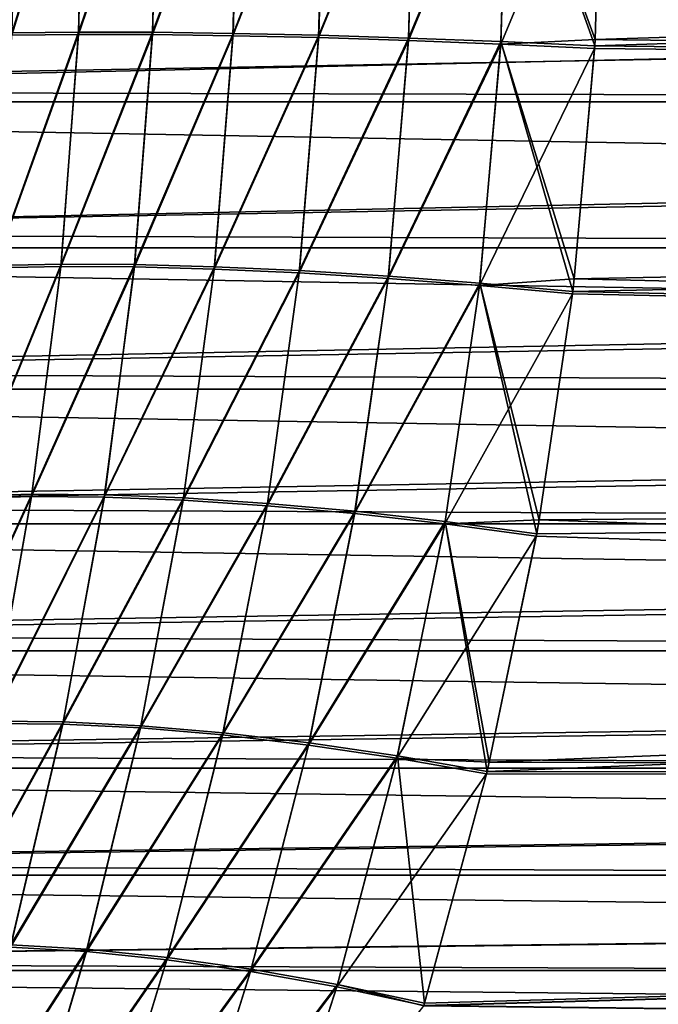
# Model space of a CAD drawing. Header units: metres. Extents: x -13 to 104, y -17 to 17.
# Tile 17 of 235: x 13.51 to 15.14, y -3.08 to -0.56. Entities that reach past the tile are written whole.
import ezdxf

# ---------------------------------------------------------------- set-up
doc = ezdxf.new("R2010")
doc.units = ezdxf.units.M
doc.layers.add('solid_508351', color=7, linetype='CONTINUOUS')

msp = doc.modelspace()

# ---------------------------------------------------------------- linework, layer by layer
at = {"layer": 'solid_508351'}
for points in [[(13.673754, 0, 11.002976), (13.48861, -0.592141, 11.155678), (13.659101, -0.590447, 10.98533)], [(13.673754, 0, 11.002976), (13.502977, 0, 11.173753), (13.48861, -0.592141, 11.155678)], [(13.86387, 0, 10.85403), (13.659101, -0.590447, 10.98533), (13.848793, -0.591004, 10.836655)], [(13.86387, 0, 10.85403), (13.673754, 0, 11.002976), (13.659101, -0.590447, 10.98533)], [(14.070553, 0, 10.729086), (13.848793, -0.591004, 10.836655), (14.054935, -0.593802, 10.711812)], [(14.070553, 0, 10.729086), (13.86387, 0, 10.85403), (13.848793, -0.591004, 10.836655)], [(14.29079, 0, 10.629965), (14.054935, -0.593802, 10.711812), (14.274532, -0.598802, 10.612614)], [(14.29079, 0, 10.629965), (14.070553, 0, 10.729086), (14.054935, -0.593802, 10.711812)], [(14.521368, 0, 10.558114), (14.274532, -0.598802, 10.612614), (14.504395, -0.605931, 10.540502)], [(14.521368, 0, 10.558114), (14.29079, 0, 10.629965), (14.274532, -0.598802, 10.612614)], [(14.758926, 0, 10.51458), (14.504395, -0.605931, 10.540502), (14.741187, -0.615086, 10.496523)], [(14.758926, 0, 10.51458), (14.521368, 0, 10.558114), (14.504395, -0.605931, 10.540502)], [(14.740829, -0.621287, -10.496156), (15, 0, -10.5), (14.982491, -0.609175, -10.482314)], [(14.740829, -0.621287, -10.496156), (14.758926, 0, -10.514581), (15, 0, -10.5)], [(14.758926, 0, 10.51458), (14.741187, -0.615086, 10.496523), (14.981497, -0.626085, 10.481318)], [(14.758926, 0, 10.51458), (14.982491, -0.609177, 10.482314), (15, 0, 10.5)], [(14.758926, 0, 10.51458), (14.981497, -0.626085, 10.481318), (14.982491, -0.609177, 10.482314)], [(14.982491, -0.609177, 10.482314), (14.981497, -0.626085, 10.481318), (34.5, 0, 10.5)], [(34.5, -0.845092, 10.465934), (34.5, 0, 10.5), (14.981497, -0.626085, 10.481318)], [(14.982491, -0.609175, -10.482314), (15, 0, -10.5), (34.5, -0.845092, -10.465934)], [(14.982491, -0.609177, 10.482314), (34.5, 0, 10.5), (15, 0, 10.5)], [(34.5, -0.845092, -10.465934), (15, 0, -10.5), (34.5, 0, -10.5)], [(13.488329, -0.598114, -11.155299), (13.502978, 0, -11.173753), (13.673755, 0, -11.002976)], [(13.488329, -0.598114, -11.155299), (13.673755, 0, -11.002976), (13.658813, -0.596404, -10.984962)], [(13.658813, -0.596404, -10.984962), (13.673755, 0, -11.002976), (13.863871, 0, -10.854031)], [(13.658813, -0.596404, -10.984962), (13.863871, 0, -10.854031), (13.848496, -0.596966, -10.836296)], [(13.848496, -0.596966, -10.836296), (13.863871, 0, -10.854031), (14.070554, 0, -10.729086)], [(13.848496, -0.596966, -10.836296), (14.070554, 0, -10.729086), (14.054626, -0.599792, -10.711457)], [(14.054626, -0.599792, -10.711457), (14.070554, 0, -10.729086), (14.290791, 0, -10.629966)], [(14.054626, -0.599792, -10.711457), (14.290791, 0, -10.629966), (14.274209, -0.604842, -10.61226)], [(14.274209, -0.604842, -10.61226), (14.290791, 0, -10.629966), (14.521369, 0, -10.558115)], [(14.274209, -0.604842, -10.61226), (14.521369, 0, -10.558115), (14.504056, -0.612042, -10.540143)], [(14.504056, -0.612042, -10.540143), (14.521369, 0, -10.558115), (14.758926, 0, -10.514581)], [(14.504056, -0.612042, -10.540143), (14.758926, 0, -10.514581), (14.740829, -0.621287, -10.496156)], [(27, -0.392097, -3.729444), (11.493976, -0.372193, -3.731491), (11.476048, -0.74183, -3.675906)], [(27, -0.392097, 3.729444), (11.476051, -0.741788, 3.675915), (11.493976, -0.37218, 3.731492)], [(29.872829, -0.769216, -3.619143), (9.272829, -0.769216, -3.619143), (9.272829, -0.386774, -3.679723)], [(29.872829, -0.769216, -3.619143), (9.272829, -0.386774, -3.679723), (29.872829, -0.386774, -3.679723)], [(29.872829, -0.386774, 3.679723), (9.272829, -0.386774, 3.679723), (9.272829, -0.769216, 3.619143)], [(29.872829, -0.769216, 3.619143), (29.872829, -0.386774, 3.679723), (9.272829, -0.769216, 3.619143)], [(27, -0.392097, -3.729444), (11.476048, -0.74183, -3.675906), (27, -0.779708, -3.668041)], [(27, -0.779708, 3.668041), (11.476051, -0.741788, 3.675915), (27, -0.392097, 3.729444)], [(13.658813, -0.596404, -10.984962), (13.613606, -1.190696, -10.931473), (13.443976, -1.194099, -11.100644)], [(13.488329, -0.598114, -11.155299), (13.658813, -0.596404, -10.984962), (13.443976, -1.194099, -11.100644)], [(13.659101, -0.590447, 10.98533), (13.444557, -1.188164, 11.101377), (13.614199, -1.184778, 10.932188)], [(13.659101, -0.590447, 10.98533), (13.48861, -0.592141, 11.155678), (13.444557, -1.188164, 11.101377)], [(13.658813, -0.596404, -10.984962), (13.848496, -0.596966, -10.836296), (13.613606, -1.190696, -10.931473)], [(13.848496, -0.596966, -10.836296), (13.802052, -1.191752, -10.783512), (13.613606, -1.190696, -10.931473)], [(13.848793, -0.591004, 10.836655), (13.659101, -0.590447, 10.98533), (13.614199, -1.184778, 10.932188)], [(13.848793, -0.591004, 10.836655), (13.614199, -1.184778, 10.932188), (13.802662, -1.185829, 10.784217)], [(13.848496, -0.596966, -10.836296), (14.054626, -0.599792, -10.711457), (13.802052, -1.191752, -10.783512)], [(14.054626, -0.599792, -10.711457), (14.006609, -1.197252, -10.658887), (13.802052, -1.191752, -10.783512)], [(14.054935, -0.593802, 10.711812), (13.848793, -0.591004, 10.836655), (13.802662, -1.185829, 10.784217)], [(14.054935, -0.593802, 10.711812), (13.802662, -1.185829, 10.784217), (14.00724, -1.191304, 10.659587)], [(14.054626, -0.599792, -10.711457), (14.274209, -0.604842, -10.61226), (14.006609, -1.197252, -10.658887)], [(14.274209, -0.604842, -10.61226), (14.224341, -1.207117, -10.559385), (14.006609, -1.197252, -10.658887)], [(14.274532, -0.598802, 10.612614), (14.054935, -0.593802, 10.711812), (14.00724, -1.191304, 10.659587)], [(14.274532, -0.598802, 10.612614), (14.00724, -1.191304, 10.659587), (14.224998, -1.201122, 10.560088)], [(14.274209, -0.604842, -10.61226), (14.504056, -0.612042, -10.540143), (14.224341, -1.207117, -10.559385)], [(14.504395, -0.605931, 10.540502), (14.274532, -0.598802, 10.612614), (14.224998, -1.201122, 10.560088)], [(14.504056, -0.612042, -10.540143), (14.452125, -1.221206, -10.486435), (14.224341, -1.207117, -10.559385)], [(14.504395, -0.605931, 10.540502), (14.224998, -1.201122, 10.560088), (14.452808, -1.215145, 10.487148)], [(14.504056, -0.612042, -10.540143), (14.740829, -0.621287, -10.496156), (14.452125, -1.221206, -10.486435)], [(14.740829, -0.621287, -10.496156), (14.686688, -1.239316, -10.441084), (14.452125, -1.221206, -10.486435)], [(14.741187, -0.615086, 10.496523), (14.504395, -0.605931, 10.540502), (14.452808, -1.215145, 10.487148)], [(14.741187, -0.615086, 10.496523), (14.452808, -1.215145, 10.487148), (14.687404, -1.233169, 10.441813)], [(14.740829, -0.621287, -10.496156), (14.981122, -0.632356, -10.480941), (14.686688, -1.239316, -10.441084)], [(14.741187, -0.615086, 10.496523), (14.687404, -1.233169, 10.441813), (14.925477, -1.254655, 10.42477)], [(14.740829, -0.621287, -10.496156), (14.982491, -0.609175, -10.482314), (14.981122, -0.632356, -10.480941)], [(14.741187, -0.615086, 10.496523), (14.925477, -1.254655, 10.42477), (14.929254, -1.222531, 10.428587)], [(14.741187, -0.615086, 10.496523), (14.929254, -1.222531, 10.428587), (14.981497, -0.626085, 10.481318)], [(34.5, -0.845092, 10.465934), (14.981497, -0.626085, 10.481318), (14.929254, -1.222531, 10.428587)], [(14.981122, -0.632356, -10.480941), (14.982491, -0.609175, -10.482314), (34.5, -0.845092, -10.465934)], [(14.686688, -1.239316, -10.441084), (14.981122, -0.632356, -10.480941), (14.929255, -1.222526, -10.428587)], [(14.929255, -1.222526, -10.428587), (14.981122, -0.632356, -10.480941), (34.5, -0.845092, -10.465934)], [(27, -0.779708, -3.668041), (11.476048, -0.74183, -3.675906), (11.44667, -1.106231, -3.583127)], [(27, -0.779708, 3.668041), (11.446675, -1.106172, 3.583145), (11.476051, -0.741788, 3.675915)], [(29.872829, -1.143361, -3.518898), (9.272829, -1.143361, -3.518898), (9.272829, -0.769216, -3.619143)], [(29.872829, -1.143361, -3.518898), (9.272829, -0.769216, -3.619143), (29.872829, -0.769216, -3.619143)], [(29.872829, -0.769216, 3.619143), (9.272829, -0.769216, 3.619143), (9.272829, -1.143361, 3.518898)], [(29.872829, -1.143361, 3.518898), (29.872829, -0.769216, 3.619143), (9.272829, -1.143361, 3.518898)], [(27, -0.779708, -3.668041), (11.44667, -1.106231, -3.583127), (27, -1.158916, -3.566412)], [(27, -1.158916, 3.566412), (11.446675, -1.106172, 3.583145), (27, -0.779708, 3.668041)], [(34.5, -0.845092, 10.465934), (14.929254, -1.222531, 10.428587), (14.925477, -1.254655, 10.42477)], [(34.5, -1.684306, 10.364027), (34.5, -0.845092, 10.465934), (14.925477, -1.254655, 10.42477)], [(14.929255, -1.222526, -10.428587), (34.5, -0.845092, -10.465934), (34.5, -1.684306, -10.364027)], [(27, -1.158916, -3.566412), (11.44667, -1.106231, -3.583127), (11.406723, -1.461738, -3.45339)], [(27, -1.158916, 3.566412), (11.406731, -1.461675, 3.453416), (11.446675, -1.106172, 3.583145)], [(29.872829, -1.504861, -3.380139), (9.272829, -1.504861, -3.380139), (9.272829, -1.143361, -3.518898)], [(29.872829, -1.504861, -3.380139), (9.272829, -1.143361, -3.518898), (29.872829, -1.143361, -3.518898)], [(29.872829, -1.143361, 3.518898), (9.272829, -1.143361, 3.518898), (9.272829, -1.504861, 3.380139)], [(29.872829, -1.504861, 3.380139), (29.872829, -1.143361, 3.518898), (9.272829, -1.504861, 3.380139)], [(27, -1.158916, -3.566412), (11.406723, -1.461738, -3.45339), (27, -1.525253, -3.42579)], [(27, -1.525253, 3.42579), (11.406731, -1.461675, 3.453416), (27, -1.158916, 3.566412)], [(13.614199, -1.184778, 10.932188), (13.371358, -1.778906, 11.011369), (13.539615, -1.773857, 10.84404)], [(13.614199, -1.184778, 10.932188), (13.444557, -1.188164, 11.101377), (13.371358, -1.778906, 11.011369)], [(13.802662, -1.185829, 10.784217), (13.614199, -1.184778, 10.932188), (13.539615, -1.773857, 10.84404)], [(13.613606, -1.190696, -10.931473), (13.538726, -1.779711, -10.84298), (13.370486, -1.784777, -11.010286)], [(13.443976, -1.194099, -11.100644), (13.613606, -1.190696, -10.931473), (13.370486, -1.784777, -11.010286)], [(13.613606, -1.190696, -10.931473), (13.802052, -1.191752, -10.783512), (13.538726, -1.779711, -10.84298)], [(13.802052, -1.191752, -10.783512), (13.725173, -1.781126, -10.696157), (13.538726, -1.779711, -10.84298)], [(13.802662, -1.185829, 10.784217), (13.539615, -1.773857, 10.84404), (13.726085, -1.775269, 10.697203)], [(13.802052, -1.191752, -10.783512), (14.006609, -1.197252, -10.658887), (13.725173, -1.781126, -10.696157)], [(14.006609, -1.197252, -10.658887), (13.927201, -1.789001, -10.571884), (13.725173, -1.781126, -10.696157)], [(14.00724, -1.191304, 10.659587), (13.802662, -1.185829, 10.784217), (13.726085, -1.775269, 10.697203)], [(14.00724, -1.191304, 10.659587), (13.726085, -1.775269, 10.697203), (13.928144, -1.783122, 10.572924)], [(14.006609, -1.197252, -10.658887), (14.224341, -1.207117, -10.559385), (13.927201, -1.789001, -10.571884)], [(14.224341, -1.207117, -10.559385), (14.141967, -1.803226, -10.47191), (13.927201, -1.789001, -10.571884)], [(14.224998, -1.201122, 10.560088), (14.00724, -1.191304, 10.659587), (13.928144, -1.783122, 10.572924)], [(14.224998, -1.201122, 10.560088), (13.928144, -1.783122, 10.572924), (14.142945, -1.797306, 10.472954)], [(14.224341, -1.207117, -10.559385), (14.452125, -1.221206, -10.486435), (14.141967, -1.803226, -10.47191)], [(14.452808, -1.215145, 10.487148), (14.224998, -1.201122, 10.560088), (14.142945, -1.797306, 10.472954)], [(14.452125, -1.221206, -10.486435), (14.366446, -1.823601, -10.397643), (14.141967, -1.803226, -10.47191)], [(14.452808, -1.215145, 10.487148), (14.142945, -1.797306, 10.472954), (14.367464, -1.817622, 10.398703)], [(14.452125, -1.221206, -10.486435), (14.686688, -1.239316, -10.441084), (14.366446, -1.823601, -10.397643)], [(14.687404, -1.233169, 10.441813), (14.452808, -1.215145, 10.487148), (14.367464, -1.817622, 10.398703)], [(14.687404, -1.233169, 10.441813), (14.367464, -1.817622, 10.398703), (14.598537, -1.843782, 10.351213)], [(14.687404, -1.233169, 10.441813), (14.598537, -1.843782, 10.351213), (14.833014, -1.874974, 10.331238)], [(14.686688, -1.239316, -10.441084), (14.929255, -1.222526, -10.428587), (14.924737, -1.260845, -10.424024)], [(14.687404, -1.233169, 10.441813), (14.833014, -1.874974, 10.331238), (14.839262, -1.839727, 10.337572)], [(14.687404, -1.233169, 10.441813), (14.839262, -1.839727, 10.337572), (14.925477, -1.254655, 10.42477)], [(14.924737, -1.260845, -10.424024), (14.929255, -1.222526, -10.428587), (34.5, -1.684306, -10.364027)], [(14.686688, -1.239316, -10.441084), (14.597478, -1.849838, -10.35013), (14.366446, -1.823601, -10.397643)], [(14.686688, -1.239316, -10.441084), (14.924737, -1.260845, -10.424024), (14.597478, -1.849838, -10.35013)], [(34.5, -1.684306, 10.364027), (14.925477, -1.254655, 10.42477), (14.839262, -1.839727, 10.337572)], [(14.597478, -1.849838, -10.35013), (14.924737, -1.260845, -10.424024), (14.839264, -1.839717, -10.337574)], [(14.839264, -1.839717, -10.337574), (14.924737, -1.260845, -10.424024), (34.5, -1.684306, -10.364027)], [(27, -1.525253, -3.42579), (11.406723, -1.461738, -3.45339), (11.357435, -1.805176, -3.286892)], [(27, -1.525253, 3.42579), (11.357448, -1.8051, 3.286934), (11.406731, -1.461675, 3.453416)], [(29.872829, -1.849912, -3.204328), (9.272829, -1.849912, -3.204328), (9.272829, -1.504861, -3.380139)], [(29.872829, -1.849912, -3.204328), (9.272829, -1.504861, -3.380139), (29.872829, -1.504861, -3.380139)], [(29.872829, -1.504861, 3.380139), (9.272829, -1.504861, 3.380139), (9.272829, -1.849912, 3.204328)], [(29.872829, -1.849912, 3.204328), (29.872829, -1.504861, 3.380139), (9.272829, -1.849912, 3.204328)], [(27, -1.525253, -3.42579), (11.357435, -1.805176, -3.286892), (27, -1.874981, -3.247578)], [(27, -1.874981, 3.247578), (11.357448, -1.8051, 3.286934), (27, -1.525253, 3.42579)], [(34.5, -1.684306, 10.364027), (14.711267, -2.460313, 10.207686), (14.705757, -2.483468, 10.202078)], [(34.5, -2.512993, 10.194825), (34.5, -1.684306, 10.364027), (14.705757, -2.483468, 10.202078)], [(34.5, -1.684306, 10.364027), (14.833014, -1.874974, 10.331238), (14.711267, -2.460313, 10.207686)], [(34.5, -1.684306, 10.364027), (14.839262, -1.839727, 10.337572), (14.833014, -1.874974, 10.331238)], [(14.839264, -1.839717, -10.337574), (34.5, -1.684306, -10.364027), (34.5, -2.512993, -10.194825)], [(13.538726, -1.779711, -10.84298), (13.435134, -2.360927, -10.720243), (13.268786, -2.367614, -10.885015)], [(13.370486, -1.784777, -11.010286), (13.538726, -1.779711, -10.84298), (13.268786, -2.367614, -10.885015)], [(13.539615, -1.773857, 10.84404), (13.269938, -2.361831, 10.886438), (13.436307, -2.355161, 10.721638)], [(13.539615, -1.773857, 10.84404), (13.371358, -1.778906, 11.011369), (13.269938, -2.361831, 10.886438)], [(13.538726, -1.779711, -10.84298), (13.725173, -1.781126, -10.696157), (13.435134, -2.360927, -10.720243)], [(13.725173, -1.781126, -10.696157), (13.618889, -2.362515, -10.574993), (13.435134, -2.360927, -10.720243)], [(13.726085, -1.775269, 10.697203), (13.539615, -1.773857, 10.84404), (13.436307, -2.355161, 10.721638)], [(13.726085, -1.775269, 10.697203), (13.436307, -2.355161, 10.721638), (13.620092, -2.356747, 10.576369)], [(13.725173, -1.781126, -10.696157), (13.927201, -1.789001, -10.571884), (13.618889, -2.362515, -10.574993)], [(13.927201, -1.789001, -10.571884), (13.817531, -2.372355, -10.451257), (13.618889, -2.362515, -10.574993)], [(13.928144, -1.783122, 10.572924), (13.726085, -1.775269, 10.697203), (13.620092, -2.356747, 10.576369)], [(13.928144, -1.783122, 10.572924), (13.620092, -2.356747, 10.576369), (13.818771, -2.36657, 10.452626)], [(13.927201, -1.789001, -10.571884), (14.141967, -1.803226, -10.47191), (13.817531, -2.372355, -10.451257)], [(14.142945, -1.797306, 10.472954), (13.928144, -1.783122, 10.572924), (13.818771, -2.36657, 10.452626)], [(27, -1.874981, -3.247578), (11.357435, -1.805176, -3.286892), (11.300574, -2.132376, -3.084687)], [(27, -1.874981, 3.247578), (11.300588, -2.132304, 3.084735), (11.357448, -1.8051, 3.286934)], [(14.141967, -1.803226, -10.47191), (14.028334, -2.390312, -10.350732), (13.817531, -2.372355, -10.451257)], [(14.142945, -1.797306, 10.472954), (13.818771, -2.36657, 10.452626), (14.029619, -2.384493, 10.352107)], [(14.141967, -1.803226, -10.47191), (14.366446, -1.823601, -10.397643), (14.028334, -2.390312, -10.350732)], [(14.367464, -1.817622, 10.398703), (14.142945, -1.797306, 10.472954), (14.029619, -2.384493, 10.352107)], [(14.366446, -1.823601, -10.397643), (14.248408, -2.41614, -10.274796), (14.028334, -2.390312, -10.350732)], [(14.367464, -1.817622, 10.398703), (14.029619, -2.384493, 10.352107), (14.249743, -2.410272, 10.27619)], [(14.366446, -1.823601, -10.397643), (14.597478, -1.849838, -10.35013), (14.248408, -2.41614, -10.274796)], [(14.598537, -1.843782, 10.351213), (14.367464, -1.817622, 10.398703), (14.249743, -2.410272, 10.27619)], [(14.597478, -1.849838, -10.35013), (14.839264, -1.839717, -10.337574), (14.831924, -1.881048, -10.330133)], [(14.831924, -1.881048, -10.330133), (14.839264, -1.839717, -10.337574), (34.5, -2.512993, -10.194825)], [(29.872829, -2.174793, -2.993368), (9.272829, -2.174793, -2.993368), (9.272829, -1.849912, -3.204328)], [(29.872829, -2.174793, -2.993368), (9.272829, -1.849912, -3.204328), (29.872829, -1.849912, -3.204328)], [(29.872829, -1.849912, 3.204328), (9.272829, -1.849912, 3.204328), (9.272829, -2.174793, 2.993368)], [(29.872829, -2.174793, 2.993368), (29.872829, -1.849912, 3.204328), (9.272829, -2.174793, 2.993368)], [(14.597478, -1.849838, -10.35013), (14.474734, -2.449486, -10.224493), (14.248408, -2.41614, -10.274796)], [(14.598537, -1.843782, 10.351213), (14.249743, -2.410272, 10.27619), (14.476122, -2.443552, 10.225917)], [(14.597478, -1.849838, -10.35013), (14.831924, -1.881048, -10.330133), (14.474734, -2.449486, -10.224493)], [(14.598537, -1.843782, 10.351213), (14.476122, -2.443552, 10.225917), (14.705757, -2.483468, 10.202078)], [(14.598537, -1.843782, 10.351213), (14.705757, -2.483468, 10.202078), (14.711267, -2.460313, 10.207686)], [(14.598537, -1.843782, 10.351213), (14.711267, -2.460313, 10.207686), (14.833014, -1.874974, 10.331238)], [(27, -1.874981, -3.247578), (11.300574, -2.132376, -3.084687), (27, -2.204153, -3.033837)], [(27, -2.204153, 3.033837), (11.300588, -2.132304, 3.084735), (27, -1.874981, 3.247578)], [(14.474734, -2.449486, -10.224493), (14.831924, -1.881048, -10.330133), (14.711269, -2.460302, -10.207689)], [(14.711269, -2.460302, -10.207689), (14.831924, -1.881048, -10.330133), (34.5, -2.512993, -10.194825)], [(27, -2.204153, -3.033837), (11.300574, -2.132376, -3.084687), (11.238437, -2.43876, -2.84863)], [(27, -2.204153, 3.033837), (11.238451, -2.438692, 2.848691), (11.300588, -2.132304, 3.084735)], [(29.872829, -2.475681, -2.749712), (9.272829, -2.475681, -2.749712), (9.272829, -2.174793, -2.993368)], [(29.872829, -2.475681, -2.749712), (9.272829, -2.174793, -2.993368), (29.872829, -2.174793, -2.993368)], [(29.872829, -2.174793, 2.993368), (9.272829, -2.174793, 2.993368), (9.272829, -2.475681, 2.749712)], [(29.872829, -2.475681, 2.749712), (29.872829, -2.174793, 2.993368), (9.272829, -2.475681, 2.749712)], [(27, -2.204153, -3.033837), (11.238437, -2.43876, -2.84863), (27, -2.509105, -2.786888)], [(27, -2.509105, 2.786888), (11.238451, -2.438692, 2.848691), (27, -2.204153, 3.033837)], [(13.435134, -2.360927, -10.720243), (13.618889, -2.362515, -10.574993), (13.304114, -2.93198, -10.564279)], [(13.618889, -2.362515, -10.574993), (13.484569, -2.933522, -10.421041), (13.304114, -2.93198, -10.564279)], [(13.620092, -2.356747, 10.576369), (13.436307, -2.355161, 10.721638), (13.305558, -2.926325, 10.565997)], [(13.620092, -2.356747, 10.576369), (13.305558, -2.926325, 10.565997), (13.486049, -2.927868, 10.422738)], [(13.618889, -2.362515, -10.574993), (13.817531, -2.372355, -10.451257), (13.484569, -2.933522, -10.421041)], [(13.818771, -2.36657, 10.452626), (13.620092, -2.356747, 10.576369), (13.486049, -2.927868, 10.422738)], [(13.818771, -2.36657, 10.452626), (13.486049, -2.927868, 10.422738), (13.680607, -2.939174, 10.29977)], [(14.029619, -2.384493, 10.352107), (13.818771, -2.36657, 10.452626), (13.680607, -2.939174, 10.29977)], [(13.817531, -2.372355, -10.451257), (13.679083, -2.94484, -10.298082), (13.484569, -2.933522, -10.421041)], [(13.817531, -2.372355, -10.451257), (14.028334, -2.390312, -10.350732), (13.679083, -2.94484, -10.298082)], [(14.028334, -2.390312, -10.350732), (13.885076, -2.965785, -10.197032), (13.679083, -2.94484, -10.298082)], [(14.029619, -2.384493, 10.352107), (13.680607, -2.939174, 10.29977), (13.886651, -2.960093, 10.198726)], [(14.028334, -2.390312, -10.350732), (14.248408, -2.41614, -10.274796), (13.885076, -2.965785, -10.197032)], [(14.249743, -2.410272, 10.27619), (14.029619, -2.384493, 10.352107), (13.886651, -2.960093, 10.198726)], [(14.248408, -2.41614, -10.274796), (14.099814, -2.996078, -10.119232), (13.885076, -2.965785, -10.197032)], [(14.249743, -2.410272, 10.27619), (13.886651, -2.960093, 10.198726), (14.101446, -2.990346, 10.120945)], [(14.248408, -2.41614, -10.274796), (14.474734, -2.449486, -10.224493), (14.099814, -2.996078, -10.119232)], [(14.476122, -2.443552, 10.225917), (14.249743, -2.410272, 10.27619), (14.101446, -2.990346, 10.120945)], [(27, -2.509105, -2.786888), (11.238437, -2.43876, -2.84863), (11.173659, -2.720171, -2.581282)], [(27, -2.509105, 2.786888), (11.173681, -2.720084, 2.581371), (11.238451, -2.438692, 2.848691)], [(14.476122, -2.443552, 10.225917), (14.101446, -2.990346, 10.120945), (14.322141, -3.029533, 10.067462)], [(14.476122, -2.443552, 10.225917), (14.322141, -3.029533, 10.067462), (14.545832, -3.076966, 10.039038)], [(14.476122, -2.443552, 10.225917), (14.545832, -3.076966, 10.039038), (14.705757, -2.483468, 10.202078)], [(14.474734, -2.449486, -10.224493), (14.320448, -3.035317, -10.065715), (14.099814, -2.996078, -10.119232)], [(14.474734, -2.449486, -10.224493), (14.70434, -2.489385, -10.200636), (14.320448, -3.035317, -10.065715)], [(14.474734, -2.449486, -10.224493), (14.711269, -2.460302, -10.207689), (14.70434, -2.489385, -10.200636)], [(14.70434, -2.489385, -10.200636), (14.711269, -2.460302, -10.207689), (34.5, -2.512993, -10.194825)], [(29.872829, -2.749628, -2.475786), (9.272829, -2.749628, -2.475786), (9.272829, -2.475681, -2.749712)], [(29.872829, -2.749628, -2.475786), (9.272829, -2.475681, -2.749712), (29.872829, -2.475681, -2.749712)], [(29.872829, -2.475681, 2.749712), (9.272829, -2.475681, 2.749712), (9.272829, -2.749628, 2.475786)], [(29.872829, -2.749628, 2.475786), (29.872829, -2.475681, 2.749712), (9.272829, -2.749628, 2.475786)], [(14.320448, -3.035317, -10.065715), (14.70434, -2.489385, -10.200636), (14.544046, -3.082917, -10.037211)], [(14.544046, -3.082917, -10.037211), (14.70434, -2.489385, -10.200636), (34.5, -2.512993, -10.194825)], [(34.5, -2.512993, 10.194825), (14.705757, -2.483468, 10.202078), (14.545832, -3.076966, 10.039038)], [(27, -2.509105, -2.786888), (11.173659, -2.720171, -2.581282), (27, -2.786782, -2.509252)], [(27, -2.786782, 2.509252), (11.173681, -2.720084, 2.581371), (27, -2.509105, 2.786888)], [(34.5, -2.512993, 10.194825), (14.545832, -3.076966, 10.039038), (14.543683, -3.084125, 10.03684)], [(34.5, -3.325027, 9.959622), (34.5, -2.512993, 10.194825), (14.543683, -3.084125, 10.03684)], [(14.544046, -3.082917, -10.037211), (34.5, -2.512993, -10.194825), (34.5, -3.325027, -9.959622)], [(27, -2.786782, -2.509252), (11.173659, -2.720171, -2.581282), (11.109243, -2.972326, -2.286432)], [(27, -2.786782, 2.509252), (11.109254, -2.972284, 2.286487), (11.173681, -2.720084, 2.581371)], [(29.872829, -2.993302, -2.174882), (9.272829, -2.993302, -2.174882), (9.272829, -2.749628, -2.475786)], [(29.872829, -2.993302, -2.174882), (9.272829, -2.749628, -2.475786), (29.872829, -2.749628, -2.475786)], [(29.872829, -2.749628, 2.475786), (9.272829, -2.749628, 2.475786), (9.272829, -2.993302, 2.174882)], [(29.872829, -2.993302, 2.174882), (29.872829, -2.749628, 2.475786), (9.272829, -2.993302, 2.174882)], [(27, -2.786782, -2.509252), (11.109243, -2.972326, -2.286432), (27, -3.03368, -2.204369)], [(27, -3.03368, 2.204369), (11.109254, -2.972284, 2.286487), (27, -2.786782, 2.509252)], [(13.484569, -2.933522, -10.421041), (13.679083, -2.94484, -10.298082), (13.323869, -3.491957, -10.235532)], [(13.679083, -2.94484, -10.298082), (13.513648, -3.504231, -10.113641), (13.323869, -3.491957, -10.235532)], [(13.680607, -2.939174, 10.29977), (13.486049, -2.927868, 10.422738), (13.325605, -3.486438, 10.237537)], [(13.680607, -2.939174, 10.29977), (13.325605, -3.486438, 10.237537), (13.515434, -3.498705, 10.115635)], [(13.679083, -2.94484, -10.298082), (13.885076, -2.965785, -10.197032), (13.513648, -3.504231, -10.113641)], [(13.886651, -2.960093, 10.198726), (13.680607, -2.939174, 10.29977), (13.515434, -3.498705, 10.115635)], [(27, -3.03368, -2.204369), (11.109243, -2.972326, -2.286432), (11.0482, -3.191753, -1.96856)], [(27, -3.03368, 2.204369), (11.048215, -3.191701, 1.968644), (11.109254, -2.972284, 2.286487)], [(13.885076, -2.965785, -10.197032), (13.714145, -3.527359, -10.012199), (13.513648, -3.504231, -10.113641)], [(13.886651, -2.960093, 10.198726), (13.515434, -3.498705, 10.115635), (13.715988, -3.521815, 10.014197)], [(13.885076, -2.965785, -10.197032), (14.099814, -2.996078, -10.119232), (13.714145, -3.527359, -10.012199)], [(14.101446, -2.990346, 10.120945), (13.886651, -2.960093, 10.198726), (13.715988, -3.521815, 10.014197)], [(29.872829, -3.204233, -1.850095), (9.272829, -3.204233, -1.850095), (9.272829, -2.993302, -2.174882)], [(29.872829, -3.204233, -1.850095), (9.272829, -2.993302, -2.174882), (29.872829, -2.993302, -2.174882)], [(29.872829, -2.993302, 2.174882), (9.272829, -2.993302, 2.174882), (9.272829, -3.204233, 1.850095)], [(29.872829, -3.204233, 1.850095), (29.872829, -2.993302, 2.174882), (9.272829, -3.204233, 1.850095)], [(14.099814, -2.996078, -10.119232), (13.922802, -3.561044, -9.932503), (13.714145, -3.527359, -10.012199)], [(14.101446, -2.990346, 10.120945), (13.715988, -3.521815, 10.014197), (13.924708, -3.555471, 9.93452)], [(14.099814, -2.996078, -10.119232), (14.320448, -3.035317, -10.065715), (13.922802, -3.561044, -9.932503)], [(14.322141, -3.029533, 10.067462), (14.101446, -2.990346, 10.120945), (13.924708, -3.555471, 9.93452)], [(27, -3.03368, -2.204369), (11.0482, -3.191753, -1.96856), (27, -3.247661, -1.874886)], [(27, -3.247661, 1.874886), (11.048215, -3.191701, 1.968644), (27, -3.03368, 2.204369)], [(14.320448, -3.035317, -10.065715), (14.136958, -3.604857, -9.875566), (13.922802, -3.561044, -9.932503)], [(14.322141, -3.029533, 10.067462), (13.924708, -3.555471, 9.93452), (14.138931, -3.599246, 9.877619)], [(14.320448, -3.035317, -10.065715), (14.544046, -3.082917, -10.037211), (14.136958, -3.604857, -9.875566)], [(14.322141, -3.029533, 10.067462), (14.138931, -3.599246, 9.877619), (14.543683, -3.084125, 10.03684)], [(14.322141, -3.029533, 10.067462), (14.543683, -3.084125, 10.03684), (14.545832, -3.076966, 10.039038)]]:
    msp.add_3dface(points, dxfattribs=at)

doc.saveas('drawing.dxf')
